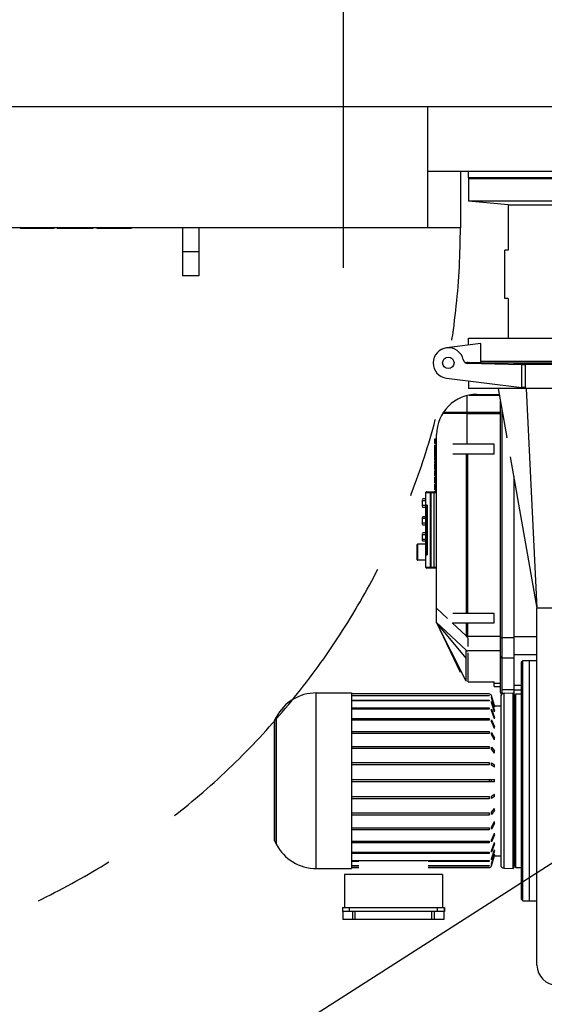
# Model space of a CAD drawing. Header units: millimetres. Extents: x 226749 to 325316, y -44191 to 40236.
# Tile 98 of 164: x 292612 to 293264, y 10500 to 11723. Entities that reach past the tile are written whole.
import ezdxf

# ---------------------------------------------------------------- set-up
doc = ezdxf.new("R2010")
doc.units = ezdxf.units.MM
doc.header["$LTSCALE"] = 100
doc.linetypes.add('CENTER', pattern=[7, 4, -1, 1, -1])
doc.layers.add('FUNDAMENTY', color=6, linetype='Continuous')

msp = doc.modelspace()

# ---------------------------------------------------------------- linework, layer by layer
at = {"color": 0, "linetype": 'CENTER'}
msp.add_line((293014.62, 11415), (293014.62, 14785), dxfattribs=at)
at = {"color": 7, "linetype": 'Continuous'}
for p, q in [((293774.62, 11615), (292114.62, 11615)), ((293118.92, 11615), (293118.92, 11465)), ((293118.92, 11535), (293703.62, 11535)), ((293159.62, 11535), (293159.62, 11465)), ((293169.62, 11527), (293169.62, 11535)), ((293499.62, 11527), (293169.62, 11527)), ((293170.62, 11527), (293169.62, 11526)), ((293169.62, 11526), (293499.62, 11526)), ((293169.62, 11526), (293169.62, 11498.11)), ((293499.62, 11498.11), (293169.62, 11498.11)), ((293218.89, 11493.31), (293169.62, 11498.11)), ((293218.89, 11493.31), (293326.62, 11493.31)), ((293218.89, 11493.31), (293218.89, 11437.06)), ((293159.62, 11465), (292230.62, 11465)), ((292613.46, 11465), (292613.46, 11464)), ((292654.7, 11464), (292613.46, 11464)), ((292615.9, 11465), (292615.9, 11464)), ((292653.73, 11465), (292653.73, 11464)), ((292654.7, 11465), (292654.7, 11464)), ((292658.99, 11465), (292658.99, 11464)), ((292703.16, 11464), (292658.99, 11464)), ((292702.87, 11465), (292702.87, 11464)), ((292703.16, 11465), (292703.16, 11464)), ((292708.23, 11465), (292708.23, 11464)), ((292750.84, 11464), (292708.23, 11464)), ((292721.78, 11465), (292721.78, 11464)), ((292737.38, 11465), (292737.38, 11464)), ((292750.84, 11465), (292750.84, 11464)), ((292814.62, 11465), (292814.62, 11405)), ((292834.62, 11465), (292834.62, 11405)), ((293218.89, 11437.06), (293214.62, 11437.06)), ((293214.62, 11376.94), (293214.62, 11437.06)), ((292834.62, 11405), (292814.62, 11405)), ((293218.89, 11376.94), (293214.62, 11376.94)), ((293218.89, 11376.94), (293218.89, 11327.9)), ((293169.62, 11327.9), (293499.62, 11327.9)), ((293169.62, 11319.22), (293169.62, 11327.9)), ((293185.11, 11321.14), (293142.44, 11315.85)), ((293185.11, 11298.9), (293185.11, 11321.14)), ((293168.88, 11297.66), (293186, 11298.09)), ((293236.03, 11294.63), (293168.88, 11296.34)), ((293171.62, 11296.9), (293170.81, 11297.71)), ((293171.62, 11296.9), (293171.01, 11296.29)), ((293171.62, 11296.9), (293497.62, 11296.9)), ((293484.13, 11298.9), (293185.11, 11298.9)), ((293185.11, 11298.9), (293186, 11298.09)), ((293443.53, 11294.9), (293225.71, 11294.9)), ((293240.02, 11294.63), (293236.03, 11294.63)), ((293236.03, 11266.55), (293236.03, 11294.63)), ((293240.02, 11294.63), (293240.08, 11266.55)), ((293142.44, 11278.15), (293236.03, 11266.55)), ((293169.62, 11274.78), (293169.62, 11265.1)), ((293499.62, 11265.1), (293169.62, 11265.1)), ((293206.53, 11265.1), (293217.28, 11204.24)), ((293240.08, 11266.55), (293236.03, 11266.55)), ((293241.15, 11265.1), (293254.72, 10992.31)), ((293167.85, 11195.87), (293167.85, 11256.41)), ((293180.08, 11257.93), (293207.8, 11257.93)), ((293209.3, 10887.51), (293209.3, 11249.44)), ((293130.08, 10974.45), (293130.08, 11207.93)), ((293217.31, 11204.14), (293217.28, 11204.24)), ((293128.08, 11202.67), (293129.08, 11202.67)), ((293128.08, 11196.78), (293128.08, 11202.67)), ((293128.08, 11196.78), (293129.08, 11196.78)), ((293128.08, 11194.72), (293129.08, 11194.72)), ((293128.08, 11184.04), (293128.08, 11194.72)), ((293128.08, 11193.16), (293129.08, 11193.16)), ((293128.08, 11191.72), (293129.08, 11191.72)), ((293129.08, 11196.78), (293129.08, 11202.67)), ((293129.08, 11184.04), (293129.08, 11194.72)), ((293201.65, 11195.87), (293150.15, 11195.87)), ((293201.65, 11184.21), (293201.65, 11195.87)), ((293128.08, 11190.21), (293129.08, 11190.21)), ((293128.08, 11188.36), (293129.08, 11188.36)), ((293128.08, 11187), (293129.08, 11187)), ((293128.08, 11185.44), (293129.08, 11185.44)), ((293128.08, 11184.04), (293129.08, 11184.04)), ((293128.08, 11183.6), (293129.08, 11183.6)), ((293128.08, 11175.89), (293128.08, 11183.6)), ((293128.08, 11183.58), (293129.08, 11183.58)), ((293128.08, 11183.52), (293129.08, 11183.52)), ((293128.08, 11183.43), (293129.08, 11183.43)), ((293128.08, 11183.31), (293129.08, 11183.31)), ((293128.08, 11183.15), (293129.08, 11183.15)), ((293128.08, 11182.96), (293129.08, 11182.96)), ((293128.08, 11182.73), (293129.08, 11182.73)), ((293128.08, 11182.47), (293129.08, 11182.47)), ((293128.08, 11182.17), (293129.08, 11182.17)), ((293128.08, 11181.84), (293129.08, 11181.84)), ((293128.08, 11181.47), (293129.08, 11181.47)), ((293128.08, 11181.07), (293129.08, 11181.07)), ((293128.08, 11180.63), (293129.08, 11180.63)), ((293128.08, 11180.16), (293129.08, 11180.16)), ((293128.08, 11179.65), (293129.08, 11179.65)), ((293128.08, 11179.27), (293129.08, 11179.27)), ((293129.08, 11175.89), (293129.08, 11183.6)), ((293150.15, 11184.21), (293201.65, 11184.21)), ((293221.52, 11180.24), (293254.72, 10992.31)), ((293128.08, 11178.89), (293129.08, 11178.89)), ((293128.08, 11178.52), (293129.08, 11178.52)), ((293128.08, 11178.17), (293129.08, 11178.17)), ((293128.08, 11177.83), (293129.08, 11177.83)), ((293128.08, 11177.51), (293129.08, 11177.51)), ((293128.08, 11177.21), (293129.08, 11177.21)), ((293128.08, 11176.94), (293129.08, 11176.94)), ((293128.08, 11176.69), (293129.08, 11176.69)), ((293128.08, 11176.47), (293129.08, 11176.47)), ((293128.08, 11176.28), (293129.08, 11176.28)), ((293128.08, 11176.12), (293129.08, 11176.12)), ((293128.08, 11176), (293129.08, 11176)), ((293128.08, 11175.92), (293129.08, 11175.92)), ((293128.08, 11175.89), (293129.08, 11175.89)), ((293128.08, 11174.5), (293129.08, 11174.5)), ((293128.08, 11172.97), (293128.08, 11174.5)), ((293128.08, 11174.47), (293129.08, 11174.47)), ((293128.08, 11172.97), (293129.08, 11172.97)), ((293128.08, 11171.87), (293129.08, 11171.87)), ((293128.08, 11164.43), (293128.08, 11171.87)), ((293129.08, 11171.52), (293128.08, 11171.52)), ((293128.08, 11171.5), (293129.08, 11171.5)), ((293128.08, 11170.68), (293129.08, 11170.68)), ((293128.08, 11167.73), (293129.08, 11167.73)), ((293129.08, 11172.97), (293129.08, 11174.5)), ((293129.08, 11171.87), (293129.08, 11164.43)), ((293128.08, 11164.78), (293129.08, 11164.78)), ((293129.08, 11164.43), (293128.08, 11164.43)), ((293128.08, 11163.23), (293129.08, 11163.23)), ((293128.08, 11156.29), (293128.08, 11163.23)), ((293128.08, 11161.66), (293129.08, 11161.66)), ((293128.08, 11161.06), (293129.08, 11161.06)), ((293128.08, 11160.41), (293129.08, 11160.41)), ((293128.08, 11159.48), (293129.08, 11159.48)), ((293128.08, 11159.06), (293129.08, 11159.06)), ((293128.08, 11158.64), (293129.08, 11158.64)), ((293128.08, 11158.23), (293129.08, 11158.23)), ((293128.08, 11157.83), (293129.08, 11157.83)), ((293128.08, 11157.47), (293129.08, 11157.47)), ((293128.08, 11157.14), (293129.08, 11157.14)), ((293128.08, 11156.86), (293129.08, 11156.86)), ((293128.08, 11156.62), (293129.08, 11156.62)), ((293128.08, 11156.44), (293129.08, 11156.44)), ((293128.08, 11156.33), (293129.08, 11156.33)), ((293128.08, 11156.29), (293129.08, 11156.29)), ((293129.08, 11155.1), (293128.08, 11155.1)), ((293128.08, 11147.74), (293128.08, 11155.1)), ((293128.08, 11154.87), (293129.08, 11154.87)), ((293129.08, 11159.49), (293129.08, 11163.23)), ((293129.08, 11156.29), (293129.08, 11159.48)), ((293129.08, 11155.1), (293129.08, 11147.74)), ((293225.8, 11156.03), (293225.8, 10886.44)), ((293128.08, 11154.66), (293129.08, 11154.66)), ((293128.08, 11153.04), (293129.08, 11153.04)), ((293128.08, 11150.48), (293129.08, 11150.48)), ((293128.08, 11147.97), (293129.08, 11147.97)), ((293128.08, 11147.83), (293129.08, 11147.83)), ((293129.08, 11147.74), (293128.08, 11147.74)), ((293128.08, 11146.26), (293129.08, 11146.26)), ((293128.08, 11139.22), (293128.08, 11146.26)), ((293128.08, 11144.7), (293129.08, 11144.7)), ((293128.08, 11144.65), (293129.08, 11144.65)), ((293128.08, 11144.49), (293129.08, 11144.49)), ((293128.08, 11144.24), (293129.08, 11144.24)), ((293128.08, 11143.9), (293129.08, 11143.9)), ((293128.08, 11143.47), (293129.08, 11143.47)), ((293128.08, 11142.95), (293129.08, 11142.95)), ((293128.08, 11142.64), (293129.08, 11142.64)), ((293129.08, 11139.22), (293129.08, 11146.26)), ((293116.76, 11042.97), (293116.76, 11135.97)), ((293117.76, 11136.97), (293130.08, 11136.97)), ((293127.14, 11136.68), (293127.14, 11136.94)), ((293127.14, 11135.97), (293127.14, 11136.57)), ((293127.14, 11042.97), (293127.14, 11135.97)), ((293128.08, 11142.31), (293129.08, 11142.31)), ((293128.08, 11141.97), (293129.08, 11141.97)), ((293128.08, 11141.64), (293129.08, 11141.64)), ((293128.08, 11141.34), (293129.08, 11141.34)), ((293128.08, 11141.11), (293129.08, 11141.11)), ((293128.08, 11140.96), (293129.08, 11140.96)), ((293128.08, 11140.91), (293129.08, 11140.91)), ((293128.08, 11139.34), (293129.08, 11139.34)), ((293128.08, 11139.31), (293129.08, 11139.31)), ((293128.08, 11139.25), (293129.08, 11139.25)), ((293129.08, 11139.22), (293128.08, 11139.22)), ((293128.08, 11137.66), (293129.08, 11137.66)), ((293128.08, 11136.97), (293128.08, 11137.66)), ((293129.08, 11136.97), (293129.08, 11137.66)), ((293112.12, 11125.97), (293112.12, 11119.97)), ((293112.15, 11125.97), (293112.15, 11119.97)), ((293116.76, 11127.97), (293112.64, 11127.97)), ((293118.52, 11120.47), (293116.95, 11120.47)), ((293116.95, 11058.47), (293116.95, 11120.47)), ((293118.52, 11120.47), (293118.52, 11058.47)), ((293112.64, 11117.97), (293116.76, 11117.97)), ((293116.76, 11105.97), (293112.64, 11105.97)), ((293112.12, 11103.97), (293112.12, 11097.97)), ((293112.15, 11103.97), (293112.15, 11097.97)), ((293112.64, 11095.97), (293116.76, 11095.97)), ((293112.12, 11083.82), (293112.12, 11077.82)), ((293112.15, 11083.82), (293112.15, 11077.82)), ((293116.76, 11085.82), (293112.64, 11085.82)), ((293106.14, 11052.52), (293106.14, 11071.52)), ((293116.76, 11072.02), (293106.64, 11072.02)), ((293112.64, 11075.82), (293116.76, 11075.82)), ((293116.95, 11058.47), (293118.52, 11058.47)), ((293116.76, 11052.02), (293106.64, 11052.02)), ((293130.08, 11041.97), (293117.76, 11041.97)), ((293127.14, 11042.26), (293127.14, 11042.91)), ((293127.14, 11041.97), (293127.14, 11042.29)), ((293201.65, 10985.87), (293150.15, 10985.87)), ((293201.65, 10974.21), (293201.65, 10985.87)), ((293414.52, 10992.31), (293254.72, 10992.31)), ((293254.72, 10549), (293254.72, 10992.31)), ((293130.08, 10974.45), (293166.98, 10940.14)), ((293130.08, 10974.45), (293159.39, 10912.69)), ((293150.15, 10974.21), (293201.65, 10974.21)), ((293209.3, 10939.34), (293169.02, 10939.34)), ((293225.8, 10934.66), (293254.72, 10934.66)), ((293211.3, 10930.56), (293225.8, 10930.56)), ((293235.38, 10925.65), (293236.98, 10927.26)), ((293235.38, 10630.35), (293235.38, 10925.65)), ((293236.98, 10927.26), (293245.42, 10927.26)), ((293236.98, 10628.74), (293236.98, 10927.26)), ((293245.42, 10927.33), (293254.72, 10927.33)), ((293245.42, 10628.67), (293245.42, 10927.33)), ((293169.41, 10900.83), (293201.65, 10900.83)), ((293201.65, 10894.86), (293201.65, 10900.83)), ((292980.58, 10887), (293024.58, 10887)), ((293024.58, 10887), (293024.58, 10669)), ((293195.35, 10885.83), (293024.58, 10885.83)), ((293201.65, 10894.86), (293209.3, 10894.86)), ((293213.79, 10886.68), (293225.15, 10887.07)), ((293226.18, 10886.07), (293225.15, 10887.07)), ((293225.15, 10668.93), (293225.15, 10887.07)), ((293225.8, 10890.75), (293235.38, 10890.75)), ((293226.18, 10886.07), (293226.18, 10669.93)), ((293227.7, 10883.45), (293228.47, 10885.77)), ((293228.47, 10885.77), (293235.38, 10885.94)), ((293228.47, 10670.24), (293228.47, 10885.77)), ((293024.58, 10884.05), (293195.35, 10884.05)), ((293195.35, 10883.46), (293024.58, 10883.46)), ((293024.58, 10878.19), (293195.35, 10878.19)), ((293195.35, 10877.05), (293024.58, 10877.05)), ((293202.16, 10871.42), (293198.2, 10883.74)), ((293198.2, 10882.01), (293202.16, 10869.92)), ((293202.16, 10869.34), (293198.2, 10881.42)), ((293198.2, 10876.27), (293202.16, 10864.89)), ((293202.16, 10863.74), (293198.2, 10875.12)), ((293209.68, 10882.43), (293209.68, 10673.57)), ((293226.18, 10883.12), (293227.7, 10883.45)), ((293227.7, 10672.55), (293227.7, 10883.45)), ((293024.58, 10868.49), (293195.35, 10868.49)), ((293195.35, 10866.82), (293024.58, 10866.82)), ((293198.2, 10866.76), (293202.16, 10856.51)), ((293202.16, 10854.85), (293198.2, 10865.09)), ((293201.75, 10871.16), (293209.68, 10871.16)), ((293202.16, 10869.34), (293202.16, 10869.92)), ((293202.16, 10863.74), (293202.16, 10864.89)), ((292928.62, 10852.69), (292928.6, 10778.01)), ((292928.62, 10852.69), (292930.95, 10856.93)), ((292928.62, 10703.31), (292928.62, 10852.69)), ((292930.95, 10856.93), (292930.95, 10699.07)), ((293024.58, 10855.31), (293195.35, 10855.31)), ((293195.35, 10853.19), (293024.58, 10853.19)), ((293198.2, 10853.83), (293202.16, 10845.12)), ((293202.16, 10843), (293198.2, 10851.71)), ((293202.16, 10854.85), (293202.16, 10856.51)), ((293024.58, 10839.15), (293195.35, 10839.15)), ((293198.2, 10838), (293202.16, 10831.15)), ((293202.16, 10843), (293202.16, 10845.12)), ((293195.35, 10836.66), (293024.58, 10836.66)), ((293202.16, 10828.66), (293198.2, 10835.5)), ((293202.16, 10828.66), (293202.16, 10831.15)), ((293024.58, 10820.65), (293195.35, 10820.65)), ((293195.35, 10817.88), (293024.58, 10817.88)), ((293198.2, 10819.85), (293202.16, 10815.14)), ((293202.16, 10812.37), (293198.2, 10817.08)), ((293202.16, 10812.37), (293202.16, 10815.14)), ((293024.58, 10800.51), (293195.35, 10800.51)), ((293198.2, 10800.1), (293202.16, 10797.7)), ((293195.35, 10797.57), (293024.58, 10797.57)), ((293202.16, 10794.76), (293198.2, 10797.16)), ((293202.16, 10794.76), (293202.16, 10797.7)), ((292928.6, 10778), (292928.62, 10703.31)), ((293024.58, 10779.5), (293202.16, 10779.5)), ((293202.16, 10776.5), (293024.58, 10776.5)), ((293202.16, 10776.5), (293202.16, 10779.5)), ((293024.58, 10758.44), (293195.35, 10758.44)), ((293195.35, 10755.49), (293024.58, 10755.49)), ((293198.2, 10758.84), (293202.16, 10761.25)), ((293202.16, 10758.3), (293198.2, 10755.9)), ((293202.16, 10758.3), (293202.16, 10761.25)), ((293198.2, 10738.92), (293202.16, 10743.63)), ((293202.16, 10740.86), (293198.2, 10736.15)), ((293202.16, 10740.86), (293202.16, 10743.63)), ((293024.58, 10738.12), (293195.35, 10738.12)), ((293195.35, 10735.35), (293024.58, 10735.35)), ((293198.2, 10720.5), (293202.16, 10727.34)), ((293202.16, 10724.85), (293202.16, 10727.34)), ((293024.58, 10719.34), (293195.35, 10719.34)), ((293195.35, 10716.85), (293024.58, 10716.85)), ((293202.16, 10724.85), (293198.2, 10718)), ((292928.62, 10703.31), (292930.95, 10699.07)), ((293024.58, 10702.82), (293195.35, 10702.82)), ((293198.2, 10704.29), (293202.16, 10713)), ((293202.16, 10710.88), (293198.2, 10702.17)), ((293202.16, 10710.88), (293202.16, 10713)), ((293195.35, 10700.69), (293024.58, 10700.69)), ((293198.2, 10690.91), (293202.16, 10701.16)), ((293202.16, 10699.49), (293198.2, 10689.24)), ((293198.2, 10680.88), (293202.16, 10692.26)), ((293202.16, 10691.11), (293198.2, 10679.73)), ((293202.16, 10699.49), (293202.16, 10701.16)), ((293202.16, 10691.11), (293202.16, 10692.26)), ((293024.58, 10689.18), (293195.35, 10689.18)), ((293195.35, 10687.51), (293024.58, 10687.51)), ((293024.58, 10678.95), (293195.35, 10678.95)), ((293033.4, 10677.81), (293024.58, 10677.81)), ((293195.35, 10677.81), (293119.4, 10677.81)), ((293198.2, 10674.58), (293202.16, 10686.67)), ((293202.16, 10686.08), (293198.2, 10674)), ((293198.2, 10672.26), (293202.16, 10684.58)), ((293201.75, 10684.84), (293209.68, 10684.84)), ((293202.16, 10686.08), (293202.16, 10686.67)), ((292980.58, 10669), (293024.58, 10669)), ((293024.58, 10672.54), (293033.4, 10672.54)), ((293033.4, 10671.95), (293024.58, 10671.95)), ((293024.58, 10670.17), (293033.4, 10670.17)), ((293119.4, 10672.54), (293195.35, 10672.54)), ((293195.35, 10671.95), (293119.4, 10671.95)), ((293119.4, 10670.17), (293195.35, 10670.17)), ((293213.79, 10669.32), (293225.15, 10668.93)), ((293226.18, 10669.93), (293225.15, 10668.93)), ((293226.18, 10672.89), (293227.7, 10672.55)), ((293227.7, 10672.55), (293228.47, 10670.24)), ((293228.47, 10670.24), (293235.38, 10670.06)), ((293137.21, 10661.36), (293015.71, 10661.36)), ((293015.71, 10661.36), (293015.71, 10620.5)), ((293137.21, 10661.36), (293137.21, 10620.5)), ((293235.38, 10630.35), (293236.98, 10628.74)), ((293236.98, 10628.74), (293245.42, 10628.74)), ((293013.07, 10620.5), (293139.96, 10620.5)), ((293013.07, 10620.5), (293013.07, 10615.5)), ((293021.96, 10615.5), (293021.96, 10620.5)), ((293139.85, 10615.5), (293139.85, 10620.5)), ((293139.96, 10620.5), (293139.96, 10615.5)), ((293245.42, 10628.67), (293254.72, 10628.67)), ((293139.96, 10615.5), (293013.07, 10615.5)), ((293013.8, 10615.5), (293013.8, 10605.5)), ((293139.12, 10605.5), (293013.8, 10605.5)), ((293028.97, 10605.5), (293028.97, 10615.5)), ((293123.95, 10605.5), (293123.95, 10615.5)), ((293139.12, 10615.5), (293139.12, 10605.5))]:
    msp.add_line(p, q, dxfattribs=at)
at = {"color": 9, "linetype": 'Continuous'}
for p, q in [((292617.15, 11465), (292617.15, 11464)), ((292633.64, 11465), (292633.64, 11464)), ((292665.79, 11465), (292665.79, 11464)), ((292683.17, 11465), (292683.17, 11464)), ((292834.62, 11435), (292814.62, 11435)), ((293170.56, 11257.01), (293207.96, 11257.01)), ((293167.85, 11234.23), (293137.64, 11234.36)), ((293167.85, 11235.31), (293138.29, 11235.37)), ((293209.3, 11235.31), (293167.85, 11235.31)), ((293167.85, 11234.23), (293209.3, 11234.23)), ((293211.3, 10885.76), (293211.3, 11238.11)), ((293166.99, 11184.21), (293166.99, 10985.87)), ((293169, 10985.87), (293169, 11184.21)), ((293128.08, 11148.18), (293129.08, 11148.18)), ((293129.08, 11147.9), (293128.08, 11147.9)), ((293116.76, 11135.97), (293130.08, 11135.97)), ((293122.34, 11042.97), (293122.34, 11135.97)), ((293123.33, 11042.97), (293123.33, 11135.97)), ((293112.12, 11119.4), (293112.12, 11119.38)), ((293112.13, 11127.47), (293112.14, 11127.47)), ((293112.13, 11127.04), (293112.13, 11127.03)), ((293112.14, 11118.47), (293112.13, 11118.47)), ((293112.15, 11125.97), (293116.76, 11125.97)), ((293116.76, 11119.97), (293112.15, 11119.97)), ((293112.65, 11119.97), (293112.65, 11125.97)), ((293112.12, 11097.4), (293112.12, 11097.38)), ((293112.13, 11105.47), (293112.14, 11105.47)), ((293112.13, 11105.04), (293112.13, 11105.03)), ((293112.14, 11096.47), (293112.13, 11096.47)), ((293112.15, 11103.97), (293116.76, 11103.97)), ((293116.76, 11097.97), (293112.15, 11097.97)), ((293112.65, 11097.97), (293112.65, 11103.97)), ((293112.13, 11085.32), (293112.14, 11085.32)), ((293112.13, 11084.89), (293112.13, 11084.88)), ((293112.15, 11083.82), (293116.76, 11083.82)), ((293112.65, 11077.82), (293112.65, 11083.82)), ((293106.64, 11052.02), (293106.64, 11072.02)), ((293112.12, 11077.25), (293112.12, 11077.23)), ((293112.14, 11076.32), (293112.13, 11076.32)), ((293116.76, 11077.82), (293112.15, 11077.82)), ((293130.08, 11042.97), (293116.76, 11042.97)), ((293130.08, 10992.45), (293143.73, 10979.67)), ((293166.95, 10930.07), (293130.08, 10974.45)), ((293166.22, 10902.5), (293130.08, 10974.45)), ((293149.53, 10974.23), (293166.99, 10957.88)), ((293166.99, 10974.21), (293166.99, 10957.88)), ((293169, 10957.88), (293169, 10974.21)), ((293166.95, 10956.96), (293169.03, 10957.08)), ((293169, 10957.88), (293166.99, 10957.88)), ((293209.3, 10957.08), (293169.03, 10957.08)), ((293225.8, 10955.35), (293209.3, 10955.35)), ((293254.72, 10956.64), (293225.8, 10956.64)), ((293166.95, 10930.07), (293166.98, 10940.14)), ((293166.94, 10901.75), (293166.95, 10930.07)), ((293201.65, 10899.26), (293209.3, 10899.26)), ((292980.58, 10669), (292980.58, 10887)), ((293211.3, 10891.5), (293225.8, 10891.5)), ((293213.79, 10669.32), (293213.79, 10886.68)), ((293235.38, 10896.14), (293225.8, 10896.14)), ((293195.35, 10884.05), (293195.35, 10883.46)), ((293195.35, 10878.19), (293195.35, 10877.05)), ((293198.2, 10881.42), (293198.2, 10882.01)), ((293198.2, 10875.12), (293198.2, 10876.27)), ((293195.35, 10868.49), (293195.35, 10866.82)), ((293198.2, 10865.09), (293198.2, 10866.76)), ((293195.35, 10855.31), (293195.35, 10853.19)), ((293198.2, 10851.71), (293198.2, 10853.83)), ((293195.35, 10839.15), (293195.35, 10836.66)), ((293198.2, 10835.5), (293198.2, 10838)), ((293195.35, 10820.65), (293195.35, 10817.88)), ((293198.2, 10817.08), (293198.2, 10819.85)), ((293195.35, 10800.51), (293195.35, 10797.57)), ((293198.2, 10797.16), (293198.2, 10800.1)), ((293195.35, 10779.5), (293195.35, 10776.5)), ((293198.2, 10776.5), (293198.2, 10779.5)), ((293195.35, 10758.44), (293195.35, 10755.49)), ((293198.2, 10755.9), (293198.2, 10758.84)), ((293198.2, 10736.15), (293198.2, 10738.92)), ((293195.35, 10738.12), (293195.35, 10735.35)), ((293195.35, 10719.34), (293195.35, 10716.85)), ((293198.2, 10718), (293198.2, 10720.5)), ((293195.35, 10702.82), (293195.35, 10700.69)), ((293198.2, 10702.17), (293198.2, 10704.29)), ((293198.2, 10689.24), (293198.2, 10690.91)), ((293195.35, 10689.18), (293195.35, 10687.51)), ((293195.35, 10678.95), (293195.35, 10677.81)), ((293198.2, 10679.73), (293198.2, 10680.88)), ((293195.35, 10672.54), (293195.35, 10671.95)), ((293198.2, 10674), (293198.2, 10674.58)), ((293130.85, 10620.5), (293130.85, 10615.5)), ((293026.04, 10605.5), (293026.04, 10615.5)), ((293126.88, 10615.5), (293126.88, 10605.5))]:
    msp.add_line(p, q, dxfattribs=at)
at = {"color": 7, "linetype": 'Continuous'}
msp.add_circle((293144.62, 11297), 7.12, dxfattribs=at)
at = {"color": 0, "linetype": 'CENTER'}
msp.add_arc((292230.62, 11465), 929, 265, 0, dxfattribs=at)
at = {"color": 7, "linetype": 'Continuous'}
for centre, radius, start, end in [((293144.76, 11297.11), 18.88, 97.07038, 179.42332), ((293144.76, 11296.89), 18.88, 12.74713, 262.92962), ((293169.09, 11302.4), 6.06, 192.73071, 268.05484), ((293169.09, 11291.61), 6.06, 91.96158, 116.80047), ((293180.08, 11207.93), 50, 90, 180), ((293117.76, 11135.97), 1, 90, 180), ((293106.64, 11071.52), 0.5, 90, 180), ((293106.64, 11052.52), 0.5, 180, 270), ((293117.76, 11042.97), 1, 180, 270), ((293169.03, 10942.34), 3, 227.09107, 237.58548), ((293169.02, 10942.34), 3, 227.08121, 270), ((293169.02, 10942.33), 2.99, 237.58244, 242.99879), ((293169.03, 10942.34), 3.01, 246.01318, 251.05125), ((293169.02, 10942.33), 2.99, 254.09475, 259.4138), ((293169.03, 10942.34), 3, 259.41091, 269.52483), ((293169.02, 10942.32), 2.99, 269.53289, 270.00021), ((293211.3, 10932.56), 2, 180, 270), ((293278.76, 11011.02), 156.34, 223.96091, 224.3422), ((292980.59, 10831), 56, 90, 152.41255), ((293195.35, 10882.83), 3, 17.77814, 90), ((293211.3, 10887.51), 2, 180, 262.69439), ((293213.93, 10882.43), 4.25, 92.00001, 180), ((292980.59, 10725), 56, 207.58745, 269.99846), ((293195.35, 10673.17), 3, 270, 342.22186), ((293213.93, 10673.57), 4.25, 180, 267.99999), ((293279.72, 10549), 25, 180, 270)]:
    msp.add_arc(centre, radius, start, end, dxfattribs=at)
at = {"color": 9, "linetype": 'Continuous'}
for centre, radius, start, end in [((293321.53, 11126.23), 209.41, 179.78296, 179.91307), ((293318.16, 11119.7), 206.03, 180.08961, 180.2198), ((293170.27, 11119.09), 58.15, 180.18104, 180.49963), ((293112.35, 11118.22), 0.157, 177.9051, 181.08862), ((293112.59, 11118.55), 0.57, 246.26407, 248.77621), ((293112.26, 11118.46), 0.452, 307.48598, 308.14103), ((293321.53, 11104.23), 209.41, 179.78296, 179.91307), ((293318.16, 11097.7), 206.03, 180.08961, 180.2198), ((293170.27, 11097.09), 58.15, 180.18104, 180.49963), ((293112.35, 11096.22), 0.157, 177.9051, 181.08862), ((293112.59, 11096.55), 0.57, 246.26407, 248.77621), ((293112.26, 11096.46), 0.452, 307.48598, 308.14103), ((293321.53, 11084.08), 209.41, 179.78296, 179.91307), ((293318.16, 11077.55), 206.03, 180.08961, 180.2198), ((293170.27, 11076.95), 58.15, 180.18104, 180.49963), ((293112.35, 11076.07), 0.157, 177.9051, 181.08862), ((293112.59, 11076.4), 0.57, 246.26407, 248.77621), ((293112.26, 11076.31), 0.452, 307.48598, 308.14103), ((293182.13, 10956.85), 15.18, 176.12502, 179.59973), ((293183.35, 10957.89), 14.34, 180.04805, 183.25894), ((292878.43, 10943.91), 290.9, 0.12211, 2.5936), ((292219.73, 10920.18), 949.52, 0.53873, 0.99858), ((288761.24, 10883.55), 4408.2, 0.22467, 0.59218)]:
    msp.add_arc(centre, radius, start, end, dxfattribs=at)
at = {"layer": 'FUNDAMENTY'}
msp.add_line((292294.57, 10049.53), (295202.11, 11910.35), dxfattribs=at)

doc.saveas('drawing.dxf')
